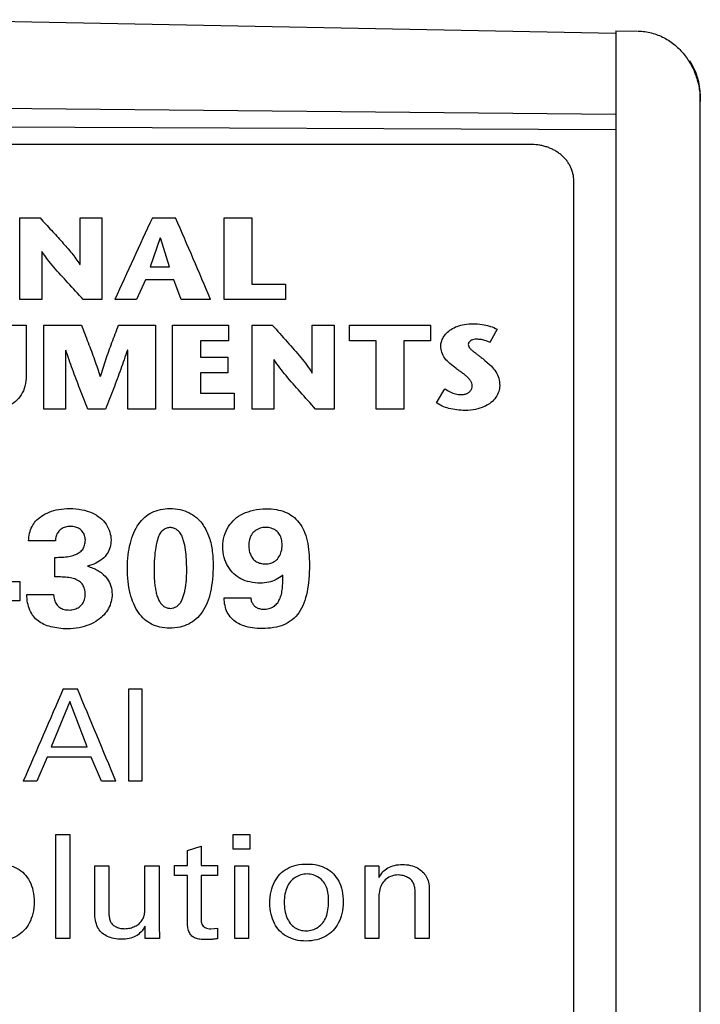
# Model space of a CAD drawing. Header units: inches. Extents: x 0 to 22, y 0 to 17.
# Tile 10 of 33: x 3.52 to 3.843, y 12.891 to 13.358. Entities that reach past the tile are written whole.
import ezdxf

# ---------------------------------------------------------------- set-up
doc = ezdxf.new("R2010")
doc.units = ezdxf.units.IN
doc.header["$LTSCALE"] = 1.21
doc.header["$MEASUREMENT"] = 0
doc.layers.get('0').update_dxf_attribs({"linetype": 'CONTINUOUS'})
doc.layers.add('03___PRT_ALL_CURVES', color=7, linetype='CONTINUOUS')

msp = doc.modelspace()

# ---------------------------------------------------------------- linework, layer by layer
at = {"color": 7, "linetype": 'CONTINUOUS'}
for p, q in [((3.8031987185, 13.3511885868), (3.4631987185, 13.3578003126)), ((3.8031987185, 13.3525935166), (3.8031987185, 12.2494421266)), ((3.8031987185, 13.3525935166), (3.8134605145, 13.352413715)), ((3.8431987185, 8.2945106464), (3.8431987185, 13.32168647)), ((3.4631987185, 13.3161866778), (3.8031987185, 13.313021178)), ((3.8031987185, 13.3055189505), (3.0951987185, 13.3088145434)), ((3.7631987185, 13.2985599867), (3.1351987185, 13.2985599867)), ((3.7831987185, 12.3018003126), (3.7831987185, 13.2813402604))]:
    msp.add_line(p, q, dxfattribs=at)
msp.add_arc((3.8131987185, 13.32168647), 0.03, 0, 33.6415614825, dxfattribs=at)
for points, knots in [([(3.8137222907, 13.3524091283), (3.8158611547, 13.3523716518), (3.8201314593, 13.3517591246), (3.8261011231, 13.3494273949), (3.8313364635, 13.3458782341), (3.8356726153, 13.341422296), (3.8390480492, 13.3363109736), (3.8414489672, 13.330755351), (3.8428801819, 13.3249330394), (3.8431987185, 13.3209600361), (3.8431987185, 13.3189831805)], [0, 0, 0, 0, 0.1303225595, 0.2598686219, 0.3872789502, 0.5126595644, 0.6362835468, 0.758398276, 0.8795672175, 1, 1, 1, 1]), ([(3.7831987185, 13.2813402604), (3.7831987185, 13.2824722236), (3.7830023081, 13.2841831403), (3.78236651, 13.2863743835), (3.7817020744, 13.2879733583), (3.7808599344, 13.2895058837), (3.7795018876, 13.2914531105), (3.7778242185, 13.2932011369), (3.7758966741, 13.2946977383), (3.7743177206, 13.2957011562), (3.7726324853, 13.2965662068), (3.7708565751, 13.2972847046), (3.769006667, 13.2978511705), (3.7664632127, 13.298395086), (3.7645035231, 13.2985599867), (3.7631987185, 13.2985599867)], [0, 0, 0, 0, 0.116054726, 0.1746056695, 0.2335971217, 0.2931930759, 0.3535345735, 0.4766321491, 0.5396077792, 0.6034637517, 0.6681390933, 0.7335574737, 0.799624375, 0.8662246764, 1, 1, 1, 1])]:
    msp.add_open_spline(points, degree=3, knots=knots, dxfattribs=at)
at = {"layer": '03___PRT_ALL_CURVES', "color": 40, "linetype": 'CONTINUOUS'}
for p, q in [((3.5204862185, 13.2637445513), (3.530041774, 13.2637445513)), ((3.5204862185, 13.2250442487), (3.5204862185, 13.2637445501)), ((3.5489959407, 13.2416868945), (3.5489959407, 13.2637445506)), ((3.5489959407, 13.2637445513), (3.5593584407, 13.2637445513)), ((3.5593584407, 13.2637445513), (3.5593584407, 13.2250442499)), ((3.5833112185, 13.2637567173), (3.5943653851, 13.2637567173)), ((3.6173556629, 13.2250268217), (3.6173556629, 13.2637384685)), ((3.6173556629, 13.2637384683), (3.6305056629, 13.2637384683)), ((3.6305056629, 13.2637384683), (3.6305056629, 13.2323535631)), ((3.5870612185, 13.2543247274), (3.5822806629, 13.2405249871)), ((3.5914362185, 13.2405249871), (3.5871834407, 13.2543247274)), ((3.530841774, 13.2478113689), (3.530841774, 13.2250442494)), ((3.5488598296, 13.2416868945), (3.5489959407, 13.2416868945)), ((3.5822806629, 13.2405249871), (3.5914362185, 13.2405249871)), ((3.5800362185, 13.2343681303), (3.5758251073, 13.2250566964)), ((3.5935320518, 13.2343681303), (3.5800362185, 13.2343681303)), ((3.5969764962, 13.2250566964), (3.5935320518, 13.2343681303)), ((3.6305056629, 13.2323535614), (3.6464959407, 13.2323535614)), ((3.6464959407, 13.2323535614), (3.6464959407, 13.2250268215)), ((3.530841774, 13.2250442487), (3.5204862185, 13.2250442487)), ((3.5593584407, 13.2250442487), (3.5505695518, 13.2250442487)), ((3.5758251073, 13.2250566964), (3.5655362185, 13.2250566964)), ((3.6109195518, 13.2250566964), (3.5969764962, 13.2250566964)), ((3.6464959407, 13.2250268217), (3.6173556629, 13.2250268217)), ((3.5120834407, 13.212835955), (3.5234431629, 13.212835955)), ((3.5234431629, 13.212835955), (3.5234431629, 13.1889068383)), ((3.531804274, 13.2128910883), (3.5496403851, 13.2128910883)), ((3.531804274, 13.1730965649), (3.531804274, 13.2128910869)), ((3.567279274, 13.2128910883), (3.5847487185, 13.2128910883)), ((3.5847487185, 13.2128910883), (3.5847487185, 13.1730965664)), ((3.5928876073, 13.2128848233), (3.619416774, 13.2128848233)), ((3.5928876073, 13.1730901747), (3.5928876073, 13.2128848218)), ((3.619416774, 13.2128848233), (3.619416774, 13.2055040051)), ((3.6306473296, 13.2128910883), (3.6402028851, 13.2128910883)), ((3.6306473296, 13.1730965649), (3.6306473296, 13.2128910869)), ((3.6591306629, 13.1901875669), (3.6591306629, 13.2128910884)), ((3.6591306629, 13.2128910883), (3.6695195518, 13.2128910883)), ((3.6695195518, 13.2128910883), (3.6695195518, 13.1730965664)), ((3.6768445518, 13.2055102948), (3.6768445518, 13.2128910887)), ((3.6768445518, 13.2128910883), (3.7151806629, 13.2128910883)), ((3.7151806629, 13.2128910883), (3.7151806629, 13.2055102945)), ((3.746804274, 13.2109265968), (3.7434403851, 13.2047176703)), ((3.6060973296, 13.2055040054), (3.6060973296, 13.1977008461)), ((3.619416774, 13.2055040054), (3.6060973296, 13.2055040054)), ((3.6894306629, 13.2055102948), (3.6768445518, 13.2055102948)), ((3.6894306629, 13.1730965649), (3.6894306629, 13.2055102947)), ((3.702554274, 13.2055102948), (3.702554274, 13.1730965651)), ((3.7151806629, 13.2055102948), (3.702554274, 13.2055102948)), ((3.5421528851, 13.2010396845), (3.5421528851, 13.1730965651)), ((3.5716126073, 13.2010396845), (3.5714570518, 13.2010396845)), ((3.5716126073, 13.1730965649), (3.5716126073, 13.2010396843)), ((3.6060973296, 13.1977008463), (3.6190987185, 13.1977008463)), ((3.6190987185, 13.1977008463), (3.6190987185, 13.1902623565)), ((3.6409764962, 13.1964918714), (3.6409764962, 13.1730965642)), ((3.6411181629, 13.1964918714), (3.6409764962, 13.1964918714)), ((3.7410806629, 13.1961519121), (3.7431991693, 13.1942736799)), ((3.6060973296, 13.1902623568), (3.6060973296, 13.1806084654)), ((3.6190987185, 13.1902623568), (3.6060973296, 13.1902623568)), ((3.7180764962, 13.1761016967), (3.7220376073, 13.1827278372)), ((3.6060973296, 13.1806084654), (3.6220681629, 13.1806084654)), ((3.6220681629, 13.1806084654), (3.6220681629, 13.1730901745)), ((3.5421528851, 13.1730965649), (3.531804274, 13.1730965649)), ((3.5610945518, 13.1730965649), (3.5527876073, 13.1730965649)), ((3.5847487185, 13.1730965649), (3.5716126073, 13.1730965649)), ((3.6220681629, 13.1730901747), (3.5928876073, 13.1730901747)), ((3.6409764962, 13.1730965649), (3.6306473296, 13.1730965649)), ((3.6695195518, 13.1730965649), (3.660704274, 13.1730965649)), ((3.702554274, 13.1730965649), (3.6894306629, 13.1730965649)), ((3.5372973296, 13.1105818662), (3.5245612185, 13.1105818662)), ((3.5371348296, 13.0934613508), (3.5371348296, 13.10270568)), ((3.5126264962, 13.0912433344), (3.5205334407, 13.0912433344)), ((3.5205334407, 13.0912433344), (3.5205334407, 13.0821239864)), ((3.5238014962, 13.085136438), (3.5364709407, 13.085136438)), ((3.6173889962, 13.0835531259), (3.6299626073, 13.0835531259)), ((3.5205334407, 13.0821239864), (3.5126264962, 13.0821239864)), ((3.5410820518, 13.0403560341), (3.5477681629, 13.0403560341)), ((3.572141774, 13.0403560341), (3.5783806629, 13.0403560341)), ((3.572141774, 12.9965002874), (3.572141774, 13.0403560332)), ((3.5783806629, 13.0403560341), (3.5783806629, 12.9965002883)), ((3.5441473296, 13.0343696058), (3.5353848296, 13.0128976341)), ((3.5524473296, 13.0128976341), (3.5441473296, 13.0343696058)), ((3.5353848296, 13.0128976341), (3.5524473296, 13.0128976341)), ((3.533391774, 13.0079647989), (3.5285084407, 12.9965002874)), ((3.5543334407, 13.0079647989), (3.533391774, 13.0079647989)), ((3.5592028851, 12.9965002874), (3.5543334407, 13.0079647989)), ((3.5285084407, 12.9965002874), (3.5220653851, 12.9965002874)), ((3.5660251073, 12.9965002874), (3.5592028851, 12.9965002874)), ((3.5783806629, 12.9965002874), (3.572141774, 12.9965002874)), ((3.5375820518, 12.9218967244), (3.5375820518, 12.9713266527)), ((3.5375820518, 12.9713266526), (3.5441070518, 12.9713266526)), ((3.5441070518, 12.9713266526), (3.5441070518, 12.9218967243)), ((3.6216751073, 12.9642230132), (3.6216751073, 12.9712611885)), ((3.6216751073, 12.9712611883), (3.629529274, 12.9712611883)), ((3.629529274, 12.9712611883), (3.629529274, 12.9642230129)), ((3.6000014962, 12.9636767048), (3.6064709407, 12.9657305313)), ((3.6000014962, 12.956495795), (3.6000014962, 12.9636767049)), ((3.6064709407, 12.9657305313), (3.6064709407, 12.9564957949)), ((3.629529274, 12.9642230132), (3.6216751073, 12.9642230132)), ((3.556041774, 12.9332431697), (3.556041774, 12.9563617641)), ((3.556041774, 12.9563617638), (3.5627153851, 12.9563617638)), ((3.5627153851, 12.9563617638), (3.5627153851, 12.9342083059)), ((3.5798195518, 12.9368832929), (3.5798195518, 12.9563617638)), ((3.5798195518, 12.9563617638), (3.5865598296, 12.9563617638)), ((3.5865598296, 12.9563617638), (3.5865598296, 12.9283672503)), ((3.593816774, 12.9517726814), (3.593816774, 12.956495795)), ((3.593816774, 12.956495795), (3.6000014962, 12.956495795)), ((3.6064709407, 12.956495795), (3.6142556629, 12.956495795)), ((3.6142556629, 12.956495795), (3.6142556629, 12.9517726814)), ((3.622366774, 12.9563617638), (3.628904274, 12.9563617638)), ((3.622366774, 12.9218967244), (3.622366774, 12.956361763)), ((3.628904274, 12.9563617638), (3.628904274, 12.9218967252)), ((3.6841751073, 12.9563617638), (3.6907001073, 12.9563617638)), ((3.6842091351, 12.952387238), (3.6842091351, 12.956361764)), ((3.6907334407, 12.9563617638), (3.6907334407, 12.9508103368)), ((3.6000014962, 12.9517726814), (3.593816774, 12.9517726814)), ((3.6000014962, 12.9287766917), (3.6000014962, 12.9517726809)), ((3.6064709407, 12.9517726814), (3.6064709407, 12.9311174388)), ((3.6142556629, 12.9517726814), (3.6064709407, 12.9517726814)), ((3.6842431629, 12.9218967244), (3.6842431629, 12.9523872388)), ((3.7079389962, 12.9218967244), (3.7079389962, 12.9438200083)), ((3.7146112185, 12.9453261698), (3.7146112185, 12.921896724)), ((3.690766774, 12.9417581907), (3.690766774, 12.9218967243)), ((3.5798869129, 12.9218967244), (3.5798869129, 12.9278176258)), ((3.5865598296, 12.9283672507), (3.5867639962, 12.9218967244)), ((3.6111237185, 12.9265093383), (3.6142556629, 12.9268515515)), ((3.6142556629, 12.9268515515), (3.6142556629, 12.9218307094)), ((3.5441070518, 12.9218967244), (3.5375820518, 12.9218967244)), ((3.5867639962, 12.9218967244), (3.579954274, 12.9218967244)), ((3.628904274, 12.9218967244), (3.622366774, 12.9218967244)), ((3.690766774, 12.9218967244), (3.6842431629, 12.9218967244)), ((3.7146112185, 12.9218967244), (3.7079389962, 12.9218967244))]:
    msp.add_line(p, q, dxfattribs=at)
for centre, radius, start, end in [((7.9978126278, 11.2127591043), 4.867690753, 155.0802027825, 155.5814786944), ((-1.1105690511, 11.2283264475), 5.1263424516, 22.9236328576, 23.3940848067), ((3.7388788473, 13.1964570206), 0.0094364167, 61.0924828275, 62.7537642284), ((14.3109732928, 8.3443209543), 11.7491830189, 156.4411778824, 156.6742844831), ((-7.7988571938, 8.291121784), 12.3004527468, 22.4909202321, 22.7121956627)]:
    msp.add_arc(centre, radius, start, end, dxfattribs=at)
for points, knots in [([(3.530041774, 13.2637445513), (3.5318387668, 13.2618070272), (3.53532821, 13.2580237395), (3.5403749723, 13.2524686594), (3.5450971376, 13.2472127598), (3.5477650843, 13.2435500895), (3.5488598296, 13.2416868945)], [0, 0, 0, 0, 0.2728375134, 0.5309941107, 0.7733822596, 1, 1, 1, 1]), ([(3.5505695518, 13.2250442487), (3.5481345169, 13.2276823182), (3.543406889, 13.2327892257), (3.5366256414, 13.2402133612), (3.5326278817, 13.2452558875), (3.5309570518, 13.2478113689)], [0, 0, 0, 0, 0.3553561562, 0.6895568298, 1, 1, 1, 1]), ([(3.5496403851, 13.2128910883), (3.5507255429, 13.2101514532), (3.552865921, 13.204721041), (3.5558690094, 13.1965895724), (3.5577049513, 13.1911704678), (3.5585653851, 13.1884793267)], [0, 0, 0, 0, 0.3414242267, 0.6750556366, 1, 1, 1, 1]), ([(3.5586806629, 13.1884793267), (3.5594828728, 13.1911658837), (3.5612208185, 13.1965829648), (3.5641654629, 13.204700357), (3.5662386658, 13.2101396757), (3.567279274, 13.2128910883)], [0, 0, 0, 0, 0.3239039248, 0.6576144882, 1, 1, 1, 1]), ([(3.6402028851, 13.2128910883), (3.6425770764, 13.2102575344), (3.6471173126, 13.2051406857), (3.6537046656, 13.197788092), (3.6575563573, 13.1927683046), (3.6590487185, 13.1901875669)], [0, 0, 0, 0, 0.3600497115, 0.6940627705, 1, 1, 1, 1]), ([(3.720104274, 13.2029664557), (3.720104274, 13.2036378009), (3.7203254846, 13.2050515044), (3.7212574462, 13.2071270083), (3.7228077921, 13.2091560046), (3.7250126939, 13.2110178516), (3.727936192, 13.2124777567), (3.7314785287, 13.2133828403), (3.7340427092, 13.2135700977), (3.7353834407, 13.2135700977)], [0, 0, 0, 0, 0.1042330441, 0.2189018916, 0.3455385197, 0.4853461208, 0.6400815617, 0.8112261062, 1, 1, 1, 1]), ([(3.7353834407, 13.2135700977), (3.7368404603, 13.2135700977), (3.7394874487, 13.2133301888), (3.7420696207, 13.2127796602), (3.7431987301, 13.2124399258)], [0, 0, 0, 0, 0.5507376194, 1, 1, 1, 1]), ([(3.7431987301, 13.2124399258), (3.7433227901, 13.2124025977), (3.744578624, 13.2120122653), (3.7457934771, 13.2115028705), (3.746804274, 13.2109265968)], [0, 0, 0, 0, 0.0984893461, 1, 1, 1, 1]), ([(3.7370112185, 13.206191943), (3.7365928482, 13.206191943), (3.7357882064, 13.2061459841), (3.7346710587, 13.2058464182), (3.733820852, 13.2052682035), (3.7332994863, 13.2045479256), (3.7331598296, 13.2040117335), (3.7331598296, 13.2037585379)], [0, 0, 0, 0, 0.240822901, 0.4619651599, 0.6605144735, 0.839220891, 1, 1, 1, 1]), ([(3.7431989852, 13.2048464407), (3.7426842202, 13.2051115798), (3.7414575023, 13.2056107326), (3.7393703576, 13.2060825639), (3.7378171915, 13.206191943), (3.7370112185, 13.206191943)], [0, 0, 0, 0, 0.2763598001, 0.6236228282, 1, 1, 1, 1]), ([(3.5527876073, 13.1730965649), (3.5515016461, 13.1762775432), (3.5489707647, 13.1825501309), (3.5454218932, 13.1918554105), (3.5432591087, 13.1980022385), (3.5422487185, 13.2010396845)], [0, 0, 0, 0, 0.3421288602, 0.6757726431, 1, 1, 1, 1]), ([(3.5714570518, 13.2010396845), (3.570470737, 13.1980036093), (3.568356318, 13.1918549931), (3.564835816, 13.1825590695), (3.5623523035, 13.1762811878), (3.5610945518, 13.1730965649)], [0, 0, 0, 0, 0.3240260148, 0.6578258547, 1, 1, 1, 1]), ([(3.727354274, 13.1923591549), (3.7263696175, 13.1931486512), (3.7244270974, 13.1945836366), (3.7219155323, 13.1970477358), (3.7204546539, 13.1999299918), (3.720104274, 13.2019738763), (3.720104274, 13.2029664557)], [0, 0, 0, 0, 0.2761484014, 0.527236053, 0.7694950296, 1, 1, 1, 1]), ([(3.7331598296, 13.2037585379), (3.7331598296, 13.2034310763), (3.7333313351, 13.2027378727), (3.7339878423, 13.2018157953), (3.7348980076, 13.2009610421), (3.7359596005, 13.2001125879), (3.7371155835, 13.1992175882), (3.7383710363, 13.1982768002), (3.7397143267, 13.1972614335), (3.7406208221, 13.1965378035), (3.7410806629, 13.1961519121)], [0, 0, 0, 0, 0.0921406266, 0.1937609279, 0.305073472, 0.4254154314, 0.5544356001, 0.6924868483, 0.8404505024, 1, 1, 1, 1]), ([(3.660704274, 13.1730965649), (3.6582796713, 13.175805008), (3.653567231, 13.1810509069), (3.6467998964, 13.1886835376), (3.6427988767, 13.1938657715), (3.6411181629, 13.1964918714)], [0, 0, 0, 0, 0.3549337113, 0.6891292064, 1, 1, 1, 1]), ([(3.7350376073, 13.1841128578), (3.7350376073, 13.184522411), (3.7348564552, 13.1853807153), (3.7342186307, 13.1866028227), (3.733281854, 13.1878044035), (3.732055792, 13.1889445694), (3.730605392, 13.1900380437), (3.7289923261, 13.1911437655), (3.7278969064, 13.1919273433), (3.727354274, 13.1923591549)], [0, 0, 0, 0, 0.1098735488, 0.2300391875, 0.3615731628, 0.5044427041, 0.6584101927, 0.8231178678, 1, 1, 1, 1]), ([(3.7431991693, 13.1942736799), (3.7434625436, 13.1940246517), (3.7445772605, 13.1929351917), (3.7463334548, 13.1908703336), (3.7477498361, 13.1876649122), (3.7480514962, 13.1853804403), (3.7480514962, 13.184212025)], [0, 0, 0, 0, 0.0921458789, 0.3966081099, 0.690038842, 1, 1, 1, 1]), ([(3.5234431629, 13.188906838), (3.5234431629, 13.1872380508), (3.5231330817, 13.1840680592), (3.5213693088, 13.1798339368), (3.5185565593, 13.1765239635), (3.5147483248, 13.1741424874), (3.5099908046, 13.1726896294), (3.5064689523, 13.1723654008), (3.5046098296, 13.1723654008)], [0, 0, 0, 0, 0.1856953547, 0.3498355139, 0.4955864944, 0.6433692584, 0.8110647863, 1, 1, 1, 1]), ([(3.7220376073, 13.1827278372), (3.7228434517, 13.1821790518), (3.7244332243, 13.1811784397), (3.7269819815, 13.1801935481), (3.7287261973, 13.1799372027), (3.7295514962, 13.1799372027)], [0, 0, 0, 0, 0.3657962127, 0.6993542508, 1, 1, 1, 1]), ([(3.7295514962, 13.1799372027), (3.7301679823, 13.1799372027), (3.7313398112, 13.1800364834), (3.7329445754, 13.1805907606), (3.734121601, 13.1815838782), (3.7348467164, 13.1827920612), (3.7350376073, 13.1836820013), (3.7350376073, 13.1841128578)], [0, 0, 0, 0, 0.2325763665, 0.4400959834, 0.6347914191, 0.8224344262, 1, 1, 1, 1]), ([(3.7480514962, 13.184212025), (3.7480514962, 13.1832800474), (3.7477101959, 13.1813260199), (3.7463130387, 13.1785366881), (3.744605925, 13.1766866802), (3.7434475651, 13.1758101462), (3.7431993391, 13.1756353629)], [0, 0, 0, 0, 0.2811237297, 0.5868824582, 0.9138759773, 1, 1, 1, 1]), ([(3.7318028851, 13.1724344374), (3.7304273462, 13.1724344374), (3.7277866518, 13.1725796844), (3.7240575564, 13.1732667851), (3.720790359, 13.1743968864), (3.7188986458, 13.1754879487), (3.7180764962, 13.1761016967)], [0, 0, 0, 0, 0.2836916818, 0.5438061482, 0.7815370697, 1, 1, 1, 1]), ([(3.7431993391, 13.1756353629), (3.742423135, 13.1750888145), (3.7403392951, 13.1739287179), (3.7364878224, 13.1727363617), (3.7334204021, 13.1724344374), (3.7318028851, 13.1724344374)], [0, 0, 0, 0, 0.2419572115, 0.5987436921, 1, 1, 1, 1]), ([(3.527966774, 13.1198472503), (3.5287641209, 13.1207595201), (3.5307578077, 13.1224653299), (3.534503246, 13.124370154), (3.5390587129, 13.1256431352), (3.5423873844, 13.125877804), (3.5441334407, 13.125877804)], [0, 0, 0, 0, 0.2101328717, 0.4452227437, 0.7076795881, 1, 1, 1, 1]), ([(3.5441334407, 13.125877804), (3.5460581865, 13.125877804), (3.5497078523, 13.1255416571), (3.5546565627, 13.1240556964), (3.5586588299, 13.1216980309), (3.5615278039, 13.118507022), (3.5632721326, 13.1148595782), (3.5637056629, 13.1122379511), (3.5637056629, 13.110972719)], [0, 0, 0, 0, 0.2058025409, 0.3888233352, 0.5511421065, 0.7039913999, 0.8567319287, 1, 1, 1, 1]), ([(3.5714778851, 13.0975760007), (3.5714778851, 13.0996770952), (3.5717147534, 13.1036875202), (3.5726949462, 13.109352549), (3.5743421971, 13.1143186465), (3.5765968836, 13.1185074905), (3.5794721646, 13.121849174), (3.5830541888, 13.124183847), (3.587186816, 13.1256049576), (3.5901721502, 13.1259534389), (3.5917139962, 13.1259534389)], [0, 0, 0, 0, 0.163413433, 0.3120492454, 0.4468821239, 0.5686345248, 0.6779720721, 0.7804616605, 0.8862159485, 1, 1, 1, 1]), ([(3.5917139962, 13.1259534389), (3.5933180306, 13.1259534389), (3.5964266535, 13.125608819), (3.600713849, 13.1241337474), (3.6042652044, 13.1218178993), (3.6061123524, 13.1198149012), (3.6068639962, 13.1187490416)], [0, 0, 0, 0, 0.2727388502, 0.5265130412, 0.7689466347, 1, 1, 1, 1]), ([(3.6167251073, 13.1078272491), (3.6167251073, 13.1095038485), (3.6172219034, 13.1128338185), (3.6191868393, 13.1173112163), (3.6222274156, 13.1209990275), (3.6263484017, 13.1236637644), (3.6314520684, 13.1253866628), (3.6352686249, 13.1258008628), (3.6372862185, 13.1258008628)], [0, 0, 0, 0, 0.1694985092, 0.3356454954, 0.4862141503, 0.6367691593, 0.8071715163, 1, 1, 1, 1]), ([(3.6372862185, 13.1258008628), (3.6389141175, 13.1258008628), (3.6420023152, 13.1255555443), (3.6463130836, 13.1243941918), (3.6500315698, 13.1223415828), (3.6530621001, 13.1192819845), (3.6554513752, 13.1153203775), (3.6569776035, 13.1104754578), (3.657686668, 13.1049642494), (3.6577806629, 13.1010929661), (3.6577806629, 13.099075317)], [0, 0, 0, 0, 0.1221151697, 0.2309849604, 0.3338629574, 0.4414312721, 0.5606136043, 0.6936380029, 0.8404050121, 1, 1, 1, 1]), ([(3.5245612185, 13.1105818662), (3.5246818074, 13.1117860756), (3.5249417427, 13.1141037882), (3.5261145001, 13.1172599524), (3.5272967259, 13.1190731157), (3.527966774, 13.1198472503)], [0, 0, 0, 0, 0.3640856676, 0.698410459, 1, 1, 1, 1]), ([(3.5443778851, 13.1174135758), (3.5436014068, 13.1174135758), (3.5420729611, 13.1171929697), (3.5400280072, 13.1162797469), (3.538484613, 13.1147585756), (3.5375364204, 13.1128063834), (3.5372973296, 13.111342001), (3.5372973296, 13.1105818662)], [0, 0, 0, 0, 0.206135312, 0.4039686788, 0.5901049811, 0.7863254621, 1, 1, 1, 1]), ([(3.5515389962, 13.1108966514), (3.5515389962, 13.1116148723), (3.5512937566, 13.1130266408), (3.5503386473, 13.1149043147), (3.5487890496, 13.1163557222), (3.5467262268, 13.1172147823), (3.5451873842, 13.1174135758), (3.5443778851, 13.1174135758)], [0, 0, 0, 0, 0.2051946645, 0.4017863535, 0.5868855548, 0.7816089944, 1, 1, 1, 1]), ([(3.5917959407, 13.1168640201), (3.5912288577, 13.1168640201), (3.5900226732, 13.1166365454), (3.5883279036, 13.1157390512), (3.5868835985, 13.1141947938), (3.586295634, 13.1128684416), (3.5860445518, 13.1121580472)], [0, 0, 0, 0, 0.2094757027, 0.4441973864, 0.7069156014, 1, 1, 1, 1]), ([(3.598129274, 13.1105057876), (3.597959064, 13.1112555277), (3.5975609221, 13.1126763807), (3.5964685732, 13.1145185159), (3.5950186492, 13.1158309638), (3.5934475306, 13.1166550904), (3.5923241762, 13.1168640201), (3.5917959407, 13.1168640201)], [0, 0, 0, 0, 0.2441912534, 0.4653458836, 0.6636122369, 0.8411233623, 1, 1, 1, 1]), ([(3.6068639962, 13.1187490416), (3.6081572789, 13.1169552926), (3.6103174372, 13.1129794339), (3.6118738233, 13.1061742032), (3.6121126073, 13.1014182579), (3.6121126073, 13.0989146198)], [0, 0, 0, 0, 0.314765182, 0.6391425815, 1, 1, 1, 1]), ([(3.6371237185, 13.1169477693), (3.6362253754, 13.1169477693), (3.6344106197, 13.1166313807), (3.6320148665, 13.1154451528), (3.6301872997, 13.1135384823), (3.6292320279, 13.1110506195), (3.629054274, 13.1092502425), (3.629054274, 13.108301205)], [0, 0, 0, 0, 0.1969202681, 0.3963461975, 0.5837697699, 0.7799070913, 1, 1, 1, 1]), ([(3.6448681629, 13.1086149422), (3.6448681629, 13.1095228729), (3.6446936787, 13.1112454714), (3.6438082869, 13.1136298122), (3.6421013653, 13.1155053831), (3.6397704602, 13.1166489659), (3.638003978, 13.1169477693), (3.6371237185, 13.1169477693)], [0, 0, 0, 0, 0.2185292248, 0.4134477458, 0.5995367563, 0.7997635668, 1, 1, 1, 1]), ([(3.5860445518, 13.1121580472), (3.5855290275, 13.1106534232), (3.5848223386, 13.1074016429), (3.5842370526, 13.1022542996), (3.5841320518, 13.0986548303), (3.5841320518, 13.0967838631)], [0, 0, 0, 0, 0.3063772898, 0.6395177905, 1, 1, 1, 1]), ([(3.5371348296, 13.1027056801), (3.5382692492, 13.1027358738), (3.5404496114, 13.1028048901), (3.5435734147, 13.1030841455), (3.5463543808, 13.1037431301), (3.5486636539, 13.104850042), (3.5503951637, 13.1064526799), (3.5513388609, 13.1085578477), (3.5515389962, 13.1100891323), (3.5515389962, 13.1108966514)], [0, 0, 0, 0, 0.1785475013, 0.3432300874, 0.4928174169, 0.6269079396, 0.7461157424, 0.8654601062, 1, 1, 1, 1]), ([(3.5637056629, 13.110972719), (3.5637056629, 13.1098163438), (3.563426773, 13.1075643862), (3.5620477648, 13.1044329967), (3.5596804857, 13.1018201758), (3.5564338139, 13.0997896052), (3.5538999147, 13.0988980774), (3.5525431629, 13.0985220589)], [0, 0, 0, 0, 0.1969462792, 0.3809467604, 0.5683850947, 0.7726805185, 1, 1, 1, 1]), ([(3.5996209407, 13.0969394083), (3.5996209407, 13.098575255), (3.5994827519, 13.1017272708), (3.5991174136, 13.1062730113), (3.5985303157, 13.1091521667), (3.598129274, 13.1105057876)], [0, 0, 0, 0, 0.3580931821, 0.6907986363, 1, 1, 1, 1]), ([(3.6346278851, 13.0905340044), (3.6329348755, 13.0905340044), (3.6297197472, 13.0908243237), (3.6253235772, 13.0923313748), (3.6217511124, 13.0948837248), (3.6189652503, 13.0983801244), (3.6171564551, 13.1028139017), (3.6167251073, 13.1061121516), (3.6167251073, 13.1078272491)], [0, 0, 0, 0, 0.17686821, 0.3341686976, 0.4819337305, 0.6374075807, 0.8104698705, 1, 1, 1, 1]), ([(3.629054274, 13.108301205), (3.629054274, 13.1074674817), (3.6292012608, 13.1058733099), (3.6299221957, 13.1036931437), (3.6310706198, 13.1019166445), (3.6326232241, 13.1005695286), (3.6346302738, 13.0997914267), (3.6361036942, 13.0996284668), (3.6368806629, 13.0996284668)], [0, 0, 0, 0, 0.1949550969, 0.3711697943, 0.5287448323, 0.6759702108, 0.8282717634, 1, 1, 1, 1]), ([(3.6368806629, 13.0996284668), (3.6377505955, 13.0996284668), (3.6394633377, 13.0998317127), (3.6417933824, 13.1009845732), (3.643557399, 13.102965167), (3.6446484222, 13.1056011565), (3.6448681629, 13.107576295), (3.6448681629, 13.1086149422)], [0, 0, 0, 0, 0.1873414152, 0.3648336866, 0.5529195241, 0.7633313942, 1, 1, 1, 1]), ([(3.5525431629, 13.0985220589), (3.5534102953, 13.0982599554), (3.5551072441, 13.0977217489), (3.5574337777, 13.0965717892), (3.5588257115, 13.0956295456), (3.5594598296, 13.0951237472)], [0, 0, 0, 0, 0.3483016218, 0.6830728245, 1, 1, 1, 1]), ([(3.5915376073, 13.0691452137), (3.5899684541, 13.0691452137), (3.5869918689, 13.0694705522), (3.5828873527, 13.0708885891), (3.5794295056, 13.0732791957), (3.5765494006, 13.0765822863), (3.57423805, 13.0807761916), (3.5726418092, 13.0857921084), (3.5716756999, 13.0914759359), (3.5714778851, 13.0954834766), (3.5714778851, 13.0975760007)], [0, 0, 0, 0, 0.1165740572, 0.2202886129, 0.320762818, 0.4296151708, 0.5515954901, 0.6869323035, 0.8361642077, 1, 1, 1, 1]), ([(3.6121126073, 13.0989146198), (3.6121126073, 13.0967245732), (3.6119348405, 13.092529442), (3.6110599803, 13.086558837), (3.609506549, 13.0812732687), (3.6071768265, 13.0768493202), (3.6042235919, 13.0733610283), (3.6005928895, 13.0709115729), (3.5962978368, 13.0694761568), (3.5931862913, 13.0691452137), (3.5915376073, 13.0691452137)], [0, 0, 0, 0, 0.1641173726, 0.3137643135, 0.4494080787, 0.5713797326, 0.6798541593, 0.7796600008, 0.8828258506, 1, 1, 1, 1]), ([(3.6577806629, 13.099075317), (3.6577806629, 13.0968438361), (3.657663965, 13.0925671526), (3.6568343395, 13.0864724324), (3.6553681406, 13.0810773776), (3.6530963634, 13.0764846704), (3.6497882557, 13.0729876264), (3.645688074, 13.0705118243), (3.6407630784, 13.0691617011), (3.6372317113, 13.068982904), (3.6353751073, 13.068982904)], [0, 0, 0, 0, 0.1587202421, 0.3035554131, 0.4346866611, 0.5518257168, 0.6584784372, 0.762751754, 0.8747646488, 1, 1, 1, 1]), ([(3.5514584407, 13.0852978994), (3.5514584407, 13.0861088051), (3.5512879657, 13.0876470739), (3.5504215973, 13.0897910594), (3.5487403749, 13.0914590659), (3.5464337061, 13.0926114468), (3.5436228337, 13.0932394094), (3.540472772, 13.0934455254), (3.5382770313, 13.0934613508), (3.5371348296, 13.0934613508)], [0, 0, 0, 0, 0.133462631, 0.2523587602, 0.3713908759, 0.5056558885, 0.6556456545, 0.8208727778, 1, 1, 1, 1]), ([(3.5594598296, 13.0951237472), (3.5604442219, 13.0943385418), (3.5622174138, 13.0925166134), (3.5638286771, 13.0890495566), (3.5642070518, 13.0865202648), (3.5642070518, 13.0852198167)], [0, 0, 0, 0, 0.3271971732, 0.6526482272, 1, 1, 1, 1]), ([(3.5841320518, 13.0967838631), (3.5841320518, 13.0958142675), (3.584159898, 13.0939353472), (3.5843193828, 13.0912086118), (3.5845983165, 13.0886678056), (3.5850208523, 13.0863186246), (3.5855956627, 13.0841680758), (3.586385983, 13.0822531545), (3.5874046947, 13.0806283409), (3.5887054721, 13.0793925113), (3.5902535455, 13.0787024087), (3.5913420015, 13.0785435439), (3.5918764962, 13.0785435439)], [0, 0, 0, 0, 0.1355531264, 0.2625052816, 0.3811131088, 0.4916468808, 0.5943859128, 0.6896133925, 0.7770327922, 0.8561347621, 0.9290779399, 1, 1, 1, 1]), ([(3.5918764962, 13.0785435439), (3.5923200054, 13.0785435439), (3.5932479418, 13.0786869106), (3.5945837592, 13.079265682), (3.5958569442, 13.0802101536), (3.5969143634, 13.081559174), (3.597691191, 13.0832198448), (3.5983206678, 13.0850775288), (3.5988229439, 13.0871199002), (3.5991997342, 13.0893358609), (3.5994575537, 13.0917218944), (3.599597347, 13.0942760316), (3.5996209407, 13.0960335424), (3.5996209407, 13.0969394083)], [0, 0, 0, 0, 0.058667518, 0.1223036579, 0.1923313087, 0.2696853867, 0.3531685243, 0.4434474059, 0.540337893, 0.6441387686, 0.7551843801, 0.8737406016, 1, 1, 1, 1]), ([(3.6451264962, 13.0943309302), (3.6441617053, 13.093505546), (3.6421015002, 13.0920649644), (3.6384863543, 13.0907110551), (3.6359281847, 13.0905340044), (3.6346278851, 13.0905340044)], [0, 0, 0, 0, 0.3387781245, 0.6607213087, 1, 1, 1, 1]), ([(3.6360389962, 13.0781495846), (3.6369093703, 13.0781495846), (3.6385543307, 13.0783448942), (3.6407939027, 13.0792175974), (3.6425227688, 13.0807494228), (3.6437553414, 13.082786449), (3.6445981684, 13.0852330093), (3.6450252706, 13.088029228), (3.6451880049, 13.0910960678), (3.6451620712, 13.0932255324), (3.6451264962, 13.0943309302)], [0, 0, 0, 0, 0.119156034, 0.2242632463, 0.3257561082, 0.435747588, 0.5584680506, 0.6934317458, 0.8406174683, 1, 1, 1, 1]), ([(3.5291320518, 13.0725730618), (3.5282874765, 13.0732387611), (3.5267278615, 13.0748173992), (3.5250238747, 13.0777703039), (3.5240107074, 13.0812854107), (3.5238014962, 13.0838111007), (3.5238014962, 13.085136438)], [0, 0, 0, 0, 0.2240191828, 0.4592129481, 0.7152605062, 1, 1, 1, 1]), ([(3.5364709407, 13.085136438), (3.5365100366, 13.0842898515), (3.5367187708, 13.0826801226), (3.537676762, 13.0805099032), (3.5392872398, 13.0788599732), (3.5414807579, 13.0779035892), (3.5431098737, 13.0777476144), (3.5439570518, 13.0777476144)], [0, 0, 0, 0, 0.2199606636, 0.4168790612, 0.6006537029, 0.790453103, 1, 1, 1, 1]), ([(3.5642070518, 13.0852198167), (3.5642070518, 13.0840640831), (3.5639105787, 13.0817379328), (3.5626249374, 13.0784062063), (3.5604321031, 13.0753594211), (3.5573409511, 13.0726925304), (3.5533251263, 13.0705721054), (3.5484875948, 13.0691633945), (3.5449660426, 13.0688272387), (3.5431306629, 13.0688272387)], [0, 0, 0, 0, 0.1204548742, 0.2414822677, 0.3660028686, 0.500978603, 0.6512946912, 0.8177223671, 1, 1, 1, 1]), ([(3.5439570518, 13.0777476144), (3.5447835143, 13.0777476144), (3.546420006, 13.0780061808), (3.548596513, 13.07902019), (3.5502561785, 13.0806753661), (3.5512316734, 13.0828417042), (3.5514584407, 13.0844508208), (3.5514584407, 13.0852978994)], [0, 0, 0, 0, 0.2034432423, 0.4011908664, 0.586440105, 0.7811662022, 1, 1, 1, 1]), ([(3.6353751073, 13.068982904), (3.6338330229, 13.068982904), (3.6308826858, 13.0691259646), (3.626751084, 13.0700206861), (3.6233028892, 13.0716483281), (3.6205894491, 13.0738440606), (3.6186876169, 13.0766226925), (3.6176151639, 13.0799285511), (3.6173889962, 13.0823038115), (3.6173889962, 13.0835531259)], [0, 0, 0, 0, 0.1725129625, 0.329383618, 0.4703807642, 0.5985164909, 0.7223303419, 0.8534105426, 1, 1, 1, 1]), ([(3.6299626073, 13.0835531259), (3.6300262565, 13.0829263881), (3.6303006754, 13.0817470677), (3.6311397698, 13.0801807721), (3.6324415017, 13.0790140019), (3.6341298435, 13.0783179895), (3.6353822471, 13.0781495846), (3.6360389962, 13.0781495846)], [0, 0, 0, 0, 0.2155207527, 0.4086131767, 0.5930794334, 0.7856818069, 1, 1, 1, 1]), ([(3.5431306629, 13.0688272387), (3.5417266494, 13.0688272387), (3.5390393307, 13.0690120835), (3.5352401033, 13.0696834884), (3.5319034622, 13.070811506), (3.5299695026, 13.0719338), (3.5291320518, 13.0725730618)], [0, 0, 0, 0, 0.2850989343, 0.545469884, 0.7824616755, 1, 1, 1, 1]), ([(3.5101570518, 12.9572506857), (3.511820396, 12.9572506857), (3.5149783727, 12.9569662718), (3.5193042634, 12.9553980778), (3.5227648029, 12.9526996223), (3.5253575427, 12.94902535), (3.5269260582, 12.944404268), (3.5272612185, 12.941012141), (3.5272612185, 12.9392210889)], [0, 0, 0, 0, 0.1763554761, 0.3329609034, 0.4817873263, 0.6370368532, 0.8077231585, 1, 1, 1, 1]), ([(3.6390362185, 12.9387382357), (3.6390362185, 12.9405844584), (3.639390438, 12.9440805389), (3.6410033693, 12.9487979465), (3.6436363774, 12.9525277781), (3.6471797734, 12.9552797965), (3.6516739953, 12.9569516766), (3.6550089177, 12.9572506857), (3.6567639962, 12.9572506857)], [0, 0, 0, 0, 0.1921269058, 0.3626513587, 0.5132429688, 0.6593984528, 0.819605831, 1, 1, 1, 1]), ([(3.6567639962, 12.9572506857), (3.6584266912, 12.9572506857), (3.6615834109, 12.9569666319), (3.665907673, 12.9553988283), (3.6693661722, 12.9526998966), (3.6719561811, 12.9490248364), (3.6735207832, 12.9444033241), (3.673854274, 12.9410117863), (3.673854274, 12.9392210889)], [0, 0, 0, 0, 0.1763352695, 0.3329192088, 0.4817334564, 0.6369947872, 0.8077082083, 1, 1, 1, 1]), ([(3.690766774, 12.9508103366), (3.6912784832, 12.9517611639), (3.6924668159, 12.9535466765), (3.6950573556, 12.9555917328), (3.6983176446, 12.9567746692), (3.7007097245, 12.9570428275), (3.7019709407, 12.9570428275)], [0, 0, 0, 0, 0.2414777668, 0.472900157, 0.7210886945, 1, 1, 1, 1]), ([(3.7019709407, 12.9570428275), (3.7032652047, 12.9570428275), (3.7057256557, 12.9567758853), (3.7090140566, 12.9555673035), (3.7115664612, 12.9537197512), (3.71339204, 12.9513682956), (3.7144091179, 12.9484952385), (3.7146112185, 12.9464210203), (3.7146112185, 12.9453261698)], [0, 0, 0, 0, 0.1986153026, 0.375728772, 0.5325459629, 0.6785864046, 0.8297084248, 1, 1, 1, 1]), ([(3.6567639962, 12.9525282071), (3.6557408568, 12.9525282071), (3.6537114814, 12.9522142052), (3.6509495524, 12.9509844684), (3.648663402, 12.9489822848), (3.6470471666, 12.946228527), (3.6460619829, 12.942882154), (3.6458459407, 12.940434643), (3.6458459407, 12.9391538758)], [0, 0, 0, 0, 0.1573853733, 0.3109580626, 0.4605513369, 0.619838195, 0.8005164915, 1, 1, 1, 1]), ([(3.6669098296, 12.9394282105), (3.6669098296, 12.9406298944), (3.6667887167, 12.9429254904), (3.6660515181, 12.9461287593), (3.6646255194, 12.9488601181), (3.6624014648, 12.9508997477), (3.6597114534, 12.952191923), (3.6577243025, 12.9525282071), (3.6567639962, 12.9525282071)], [0, 0, 0, 0, 0.1942940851, 0.3704335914, 0.5280449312, 0.6838546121, 0.8466610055, 1, 1, 1, 1]), ([(3.6998820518, 12.9520464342), (3.6988804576, 12.9520464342), (3.6968752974, 12.9516943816), (3.6941979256, 12.9503156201), (3.6921881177, 12.9480337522), (3.6910268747, 12.9450841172), (3.690766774, 12.9429077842), (3.690766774, 12.9417581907)], [0, 0, 0, 0, 0.1940724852, 0.386995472, 0.5745448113, 0.7743643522, 1, 1, 1, 1]), ([(3.706066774, 12.9497136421), (3.7055665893, 12.9501866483), (3.7043588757, 12.9510308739), (3.702240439, 12.9518388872), (3.7006749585, 12.9520464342), (3.6998820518, 12.9520464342)], [0, 0, 0, 0, 0.307634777, 0.6480596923, 1, 1, 1, 1]), ([(3.7079389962, 12.9438200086), (3.7079389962, 12.9445989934), (3.7078344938, 12.9460836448), (3.7072654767, 12.9481311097), (3.7065157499, 12.9492729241), (3.706066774, 12.9497136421)], [0, 0, 0, 0, 0.3699307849, 0.7030742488, 1, 1, 1, 1]), ([(3.5272612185, 12.9392210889), (3.5272612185, 12.9373882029), (3.5268646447, 12.9339157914), (3.5251920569, 12.9292532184), (3.5225760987, 12.9255293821), (3.5190419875, 12.9227869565), (3.5146169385, 12.9210623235), (3.5113235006, 12.920728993), (3.5096014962, 12.920728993)], [0, 0, 0, 0, 0.1923372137, 0.3627919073, 0.5135945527, 0.6609693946, 0.8215361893, 1, 1, 1, 1]), ([(3.6562084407, 12.920728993), (3.654503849, 12.920728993), (3.6512502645, 12.9210503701), (3.646900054, 12.9227525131), (3.643462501, 12.9254442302), (3.6409678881, 12.929084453), (3.6394006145, 12.9336099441), (3.6390362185, 12.936967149), (3.6390362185, 12.9387382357)], [0, 0, 0, 0, 0.1811942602, 0.3434204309, 0.4905373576, 0.6402057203, 0.8093915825, 1, 1, 1, 1]), ([(3.6458459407, 12.9391538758), (3.6458459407, 12.9378486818), (3.6460242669, 12.9353594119), (3.6469577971, 12.9319130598), (3.6485490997, 12.9291170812), (3.6506779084, 12.9270342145), (3.6533514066, 12.9257902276), (3.6553203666, 12.925543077), (3.6563431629, 12.925543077)], [0, 0, 0, 0, 0.2038917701, 0.3877086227, 0.5522474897, 0.6987405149, 0.8422001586, 1, 1, 1, 1]), ([(3.673854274, 12.9392210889), (3.673854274, 12.9373885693), (3.6734589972, 12.9339167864), (3.6717895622, 12.9292539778), (3.6691761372, 12.9255294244), (3.6656442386, 12.9227864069), (3.6612213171, 12.9210619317), (3.6579295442, 12.920728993), (3.6562084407, 12.920728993)], [0, 0, 0, 0, 0.192357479, 0.3628402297, 0.5136673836, 0.6610410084, 0.8215750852, 1, 1, 1, 1]), ([(3.6563431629, 12.925543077), (3.6572884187, 12.925543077), (3.6592508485, 12.9258687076), (3.661963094, 12.9271509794), (3.6642854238, 12.9292554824), (3.665865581, 12.9321548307), (3.6667452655, 12.9356219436), (3.6669098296, 12.9381194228), (3.6669098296, 12.9394282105)], [0, 0, 0, 0, 0.1440731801, 0.2980481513, 0.4525502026, 0.6156914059, 0.7980102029, 1, 1, 1, 1]), ([(3.5627153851, 12.9342083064), (3.5627153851, 12.9335116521), (3.5627736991, 12.9321870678), (3.563186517, 12.9302946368), (3.564155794, 12.9286536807), (3.5657826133, 12.9274939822), (3.5678253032, 12.9267610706), (3.5693502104, 12.9265766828), (3.5701487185, 12.9265766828)], [0, 0, 0, 0, 0.1720197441, 0.3265284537, 0.4737038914, 0.6293108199, 0.8051171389, 1, 1, 1, 1]), ([(3.578354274, 12.9304265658), (3.5787474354, 12.9309794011), (3.5793804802, 12.9322868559), (3.5797898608, 12.9345046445), (3.5798195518, 12.936069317), (3.5798195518, 12.9368832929)], [0, 0, 0, 0, 0.3018167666, 0.6361512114, 1, 1, 1, 1]), ([(3.5686973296, 12.9215542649), (3.5674895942, 12.9215542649), (3.5651931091, 12.9217695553), (3.5620637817, 12.9227269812), (3.5594628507, 12.9243115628), (3.5575485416, 12.9266857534), (3.5563396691, 12.9297360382), (3.556041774, 12.9320318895), (3.556041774, 12.9332431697)], [0, 0, 0, 0, 0.1850507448, 0.3506563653, 0.4981844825, 0.6457613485, 0.8122563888, 1, 1, 1, 1]), ([(3.5701487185, 12.9265766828), (3.5710263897, 12.9265766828), (3.5727303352, 12.9267945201), (3.575057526, 12.9276165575), (3.5769822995, 12.9288164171), (3.5779750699, 12.929869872), (3.578354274, 12.9304265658)], [0, 0, 0, 0, 0.2801567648, 0.5423837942, 0.783351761, 1, 1, 1, 1]), ([(3.6064709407, 12.9311174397), (3.6064709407, 12.9306947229), (3.6064879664, 12.9298883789), (3.6066975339, 12.9287156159), (3.6073252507, 12.9277006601), (3.6083809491, 12.9270238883), (3.6096741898, 12.9266103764), (3.6106267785, 12.9265093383), (3.6111237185, 12.9265093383)], [0, 0, 0, 0, 0.168190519, 0.3208965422, 0.4683363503, 0.626540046, 0.8044776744, 1, 1, 1, 1]), ([(3.5798195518, 12.9278176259), (3.579283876, 12.9267841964), (3.5780723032, 12.9248893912), (3.5754192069, 12.9228150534), (3.5721981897, 12.921764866), (3.5699063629, 12.9215542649), (3.5686973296, 12.9215542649)], [0, 0, 0, 0, 0.259806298, 0.4941494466, 0.7324148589, 1, 1, 1, 1]), ([(3.6088306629, 12.9214139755), (3.6080186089, 12.9214139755), (3.6064658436, 12.9214448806), (3.6042769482, 12.9217930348), (3.6023550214, 12.9226408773), (3.6009891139, 12.9242530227), (3.6001958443, 12.9263630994), (3.6000014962, 12.9279424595), (3.6000014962, 12.9287766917)], [0, 0, 0, 0, 0.1821984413, 0.3478336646, 0.4953670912, 0.6431018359, 0.8107863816, 1, 1, 1, 1]), ([(3.6142556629, 12.9218307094), (3.6136807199, 12.9217287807), (3.6125000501, 12.9215746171), (3.6106887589, 12.9214401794), (3.6094567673, 12.9214139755), (3.6088306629, 12.9214139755)], [0, 0, 0, 0, 0.3216810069, 0.6551769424, 1, 1, 1, 1])]:
    msp.add_open_spline(points, degree=3, knots=knots, dxfattribs=at)

doc.saveas('drawing.dxf')
